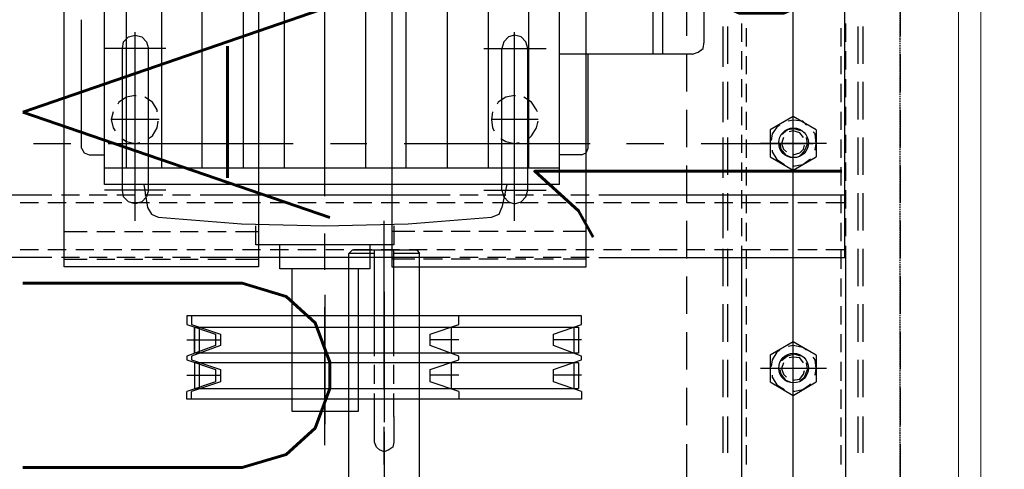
# Model space of a CAD drawing. Header units: millimetres. Extents: x -1574 to 74790, y -2818 to 13830.
# Tile 67 of 92: x 15117 to 15438, y 7929 to 8076. Entities that reach past the tile are written whole.
import ezdxf

# ---------------------------------------------------------------- set-up
doc = ezdxf.new("R2010")
doc.units = ezdxf.units.MM
doc.header["$MEASUREMENT"] = 0
doc.linetypes.add('DASHED', pattern=[0.75, 0.5, -0.25])
doc.layers.get('0').update_dxf_attribs({"lineweight": 5})
for name, color, linetype, lineweight, true_color in [('A-CEILING-01', 7, 'Continuous', 5, 0xd56ca8), ('A-CEILING-05', 7, 'Continuous', 5, 0x139b48), ('ACMV-FA-DUCT', 150, 'Continuous', 20, 0x007fff), ('RCP LAYOUT', 9, 'Continuous', 13, 0x808080)]:
    doc.layers.add(name, color=color, linetype=linetype, lineweight=lineweight, true_color=true_color)
doc.layers.add('ACMV-DUCT-THERMAL-EXT-INS', color=9, linetype='DASHED', true_color=0x808080)
doc.layers.add('ACMV-EQP-CHW', color=30, linetype='Continuous', true_color=0xff7f00)
doc.layers.add('ACMV-FA-DUCT-TEXT', color=7, linetype='Continuous')
doc.styles.get("Standard").update_dxf_attribs({"font": 'romans.shx'})

# ---------------------------------------------------------------- blocks, each defined once
blk = doc.blocks.new('XR-CP-DS')
at = {"layer": 'A-CEILING-01', "true_color": 0x808080}
h = blk.add_hatch(dxfattribs=at)
h.set_pattern_fill('ANSI37', color=8, scale=2000)
edge = h.paths.add_edge_path()
edge.add_line((17350, 13380), (12020, 13380))
edge.add_line((12020, 13380), (12020, 13280))
edge.add_line((12020, 13280), (11820, 13280))
edge.add_line((11820, 13280), (11820, 13380))
edge.add_line((11820, 13380), (6090, 13380))
edge.add_line((6090, 13380), (6090, 13280))
edge.add_line((6090, 13280), (5890, 13280))
edge.add_line((5890, 13280), (5890, 13380))
edge.add_line((5890, 13380), (350, 13380))
edge.add_line((350, 13380), (200, 13380))
edge.add_line((200, 13380), (200, 4520))
edge.add_line((200, 4520), (650, 4520))
edge.add_line((650, 4520), (650, 4220))
edge.add_line((650, 4220), (200, 4220))
edge.add_line((200, 4220), (200, 3270))
edge.add_line((200, 3270), (3945, 3270))
edge.add_line((3945, 3270), (3945, 3920))
edge.add_line((3945, 3920), (6135, 3920))
edge.add_line((6135, 3920), (6135, 3270))
edge.add_line((6135, 3270), (9805, 3270))
edge.add_line((9805, 3270), (9805, 3070))
edge.add_line((9805, 3070), (10125.7, 3070))
edge.add_line((10125.7, 3070), (10125.7, 3423))
edge.add_line((10125.7, 3423), (11242.06, 4539.36))
edge.add_line((11242.06, 4539.36), (10770.13, 5011.3))
edge.add_line((10770.13, 5011.3), (11904.42, 6145.58))
edge.add_line((11904.42, 6145.58), (14298.83, 8540))
edge.add_line((14298.83, 8540), (14450, 8540))
edge.add_line((14450, 8540), (14450, 9620))
edge.add_line((14450, 9620), (14450, 12330))
edge.add_arc((15200, 12330), 750, 90, 180, ccw=False)
edge.add_line((15200, 13080), (17350, 13080))
edge.add_line((17350, 13080), (17350, 13380))
h.paths.add_polyline_path([(5890.13, 11294.23), (6090.12, 11294.23), (6090.12, 11094.22), (5890.13, 11094.22)], flags=16)
h.paths.add_polyline_path([(5890.13, 9330), (6090.12, 9330), (6090.12, 9129.99), (5890.13, 9129.99)], flags=16)
h.paths.add_polyline_path([(5890, 8418.41), (6090, 8418.41), (6090, 8218.41), (5890, 8218.41)], flags=16)
h.paths.add_polyline_path([(5890, 6030), (6090, 6030), (6090, 5829.99), (5890, 5829.99)], flags=16)
h.paths.add_polyline_path([(11820, 8418.41), (12020, 8418.41), (12020, 8218.41), (11820, 8218.41)], flags=16)
h.paths.add_polyline_path([(11820, 9330), (12020, 9330), (12020, 9129.99), (11820, 9129.99)], flags=16)
h.paths.add_polyline_path([(11820.13, 11294.23), (12020.12, 11294.23), (12020.12, 11094.22), (11820.13, 11094.22)], flags=16)
at = {"layer": 'A-CEILING-05', "color": 8, "linetype": 'Continuous', "true_color": 0x808080}
blk.add_line((15430, 3520), (15430, 9520), dxfattribs=at)
blk = doc.blocks.new('A$C5c7590bd')
at = {"layer": 'ACMV-DUCT-THERMAL-EXT-INS'}
blk.add_lwpolyline([(-3336.23, 1998.53), (-3361.26, 2449.09), (-3360.29, 2696.28), (-3360.29, 2883.47, -0.413414), (-2441.32, 3802.46), (203.74, 3806.26), (203.77, 9539), (841.77, 9539), (841.74, 3168.31), (-2441.28, 3164.46, 0.414227), (-2722.29, 2883.46), (-2722.29, 2446.78), (-2747.32, 1995.8)], format="xyb", dxfattribs=at)
at = {"layer": 'ACMV-FA-DUCT'}
blk.add_lwpolyline([(222.77, 9520), (822.77, 9520), (822.74, 7543.72), (222.74, 7543.72)], close=True, dxfattribs=at)
at = {"layer": 'ACMV-FA-DUCT-TEXT', "insert": (51.43, 8320), "char_height": 100, "attachment_point": 5, "rotation": 90}
blk.add_mtext_dynamic_manual_height_columns('{\\Fromans|c0;MUAD 600x200\\P1800 CFM}', width=1738.5556, gutter_width=1, heights=[389.51], dxfattribs=at)
blk = doc.blocks.new('AHU-5 TR-CARRIER')
at = {"layer": 'ACMV-EQP-CHW'}
for points in [[(355.49, 450.9), (343.33, 450.9)], [(373.58, 450.9), (361.41, 450.9)], [(391.66, 450.9), (379.5, 450.9)], [(409.75, 450.9), (397.59, 450.9)], [(427.84, 450.9), (415.67, 450.9)], [(445.92, 450.9), (433.76, 450.9)], [(464.01, 450.9), (451.84, 450.9)], [(482.09, 450.9), (469.93, 450.9)], [(500.17, 450.9), (488.32, 450.9)], [(364.53, 438.74), (352.37, 438.74)], [(364.53, 437.18), (352.37, 437.18)], [(382.62, 438.74), (370.46, 438.74)], [(382.62, 437.18), (370.46, 437.18)], [(400.7, 438.74), (388.54, 438.74)], [(400.7, 437.18), (388.54, 437.18)], [(418.8, 438.74), (406.63, 438.74)], [(418.8, 437.18), (406.63, 437.18)], [(436.87, 438.74), (424.72, 438.74)], [(436.87, 437.18), (424.72, 437.18)], [(454.97, 438.74), (442.8, 438.74)], [(454.97, 437.18), (442.8, 437.18)], [(473.05, 438.74), (460.89, 438.74)], [(473.05, 437.18), (460.89, 437.18)], [(491.13, 438.74), (479.29, 438.74)], [(491.13, 437.18), (479.29, 437.18)], [(427.52, 352.68), (427.52, 360.16), (427.52, 432.82), (245.11, 432.82)], [(357.36, 433.13), (351.43, 433.13)], [(366.4, 433.13), (360.47, 433.13)], [(375.45, 433.13), (369.52, 433.13)], [(384.49, 433.13), (378.56, 433.13)], [(393.53, 433.13), (387.61, 433.13)], [(402.57, 433.13), (396.65, 433.13)], [(411.61, 433.13), (405.69, 433.13)], [(407.25, 432.82), (407.25, 360.16)], [(409.75, 432.82), (409.75, 426.58)], [(420.67, 433.13), (414.73, 433.13)], [(427.52, 433.13), (423.78, 433.13)], [(425.02, 432.82), (425.02, 426.58)], [(510.46, 433.13), (427.52, 433.13)], [(358.92, 431.57), (353, 431.57)], [(367.96, 431.57), (362.04, 431.57)], [(377, 431.57), (371.08, 431.57)], [(386.05, 431.57), (380.13, 431.57)], [(395.09, 431.57), (389.16, 431.57)], [(404.13, 431.57), (398.2, 431.57)], [(413.18, 431.57), (407.25, 431.57)], [(422.22, 431.57), (416.3, 431.57)], [(431.26, 431.57), (425.34, 431.57)], [(440.3, 431.57), (434.38, 431.57)], [(449.35, 431.57), (443.42, 431.57)], [(458.39, 431.57), (452.47, 431.57)], [(467.75, 431.57), (461.51, 431.57)], [(476.79, 431.57), (470.55, 431.57)], [(485.84, 431.57), (479.6, 431.57)], [(494.88, 431.57), (488.64, 431.57)], [(390.42, 426.89), (390.42, 405.38)], [(463.69, 426.89), (463.69, 405.38)], [(386.05, 423.46), (381.69, 415.97), (386.05, 408.5)], [(386.05, 423.46), (394.78, 423.46)], [(392.6, 423.15), (390.42, 423.46), (387.29, 423.15), (386.67, 422.53)], [(394.78, 408.5), (399.15, 415.97), (394.78, 423.46)], [(409.75, 423.77), (409.75, 417.53)], [(425.02, 423.77), (425.02, 417.53)], [(459.33, 423.46), (454.97, 415.97), (459.33, 408.5)], [(459.33, 423.46), (468.06, 423.46)], [(465.87, 423.15), (463.69, 423.46), (460.89, 423.15), (459.95, 422.53)], [(468.05, 408.5), (472.42, 415.97), (468.05, 423.46)], [(384.49, 420.34), (383.24, 419.1), (382.93, 415.97), (383.24, 414.42)], [(394.47, 418.16), (392.91, 419.72), (390.72, 420.66), (388.54, 420.34)], [(390.42, 386.04), (390.42, 422.52)], [(397.9, 416.29), (397.9, 415.97), (397.27, 419.1), (395.72, 421.28), (395.41, 421.59)], [(457.77, 420.34), (456.83, 419.1), (456.21, 415.97), (456.52, 414.42)], [(467.75, 418.16), (466.5, 419.72), (464, 420.66), (461.82, 420.34)], [(471.18, 416.29), (471.18, 415.97), (470.55, 419.1), (468.99, 421.28), (468.68, 421.59)], [(386.36, 418.47), (385.74, 416.29), (386.06, 414.1), (387.61, 412.23)], [(388.54, 419.41), (386.98, 418.15), (386.36, 415.97), (386.67, 414.73)], [(394.15, 416.29), (394.15, 415.97), (393.53, 418.16), (392.28, 419.41), (391.04, 419.72)], [(459.65, 418.47), (459.02, 416.29), (459.65, 414.1), (461.2, 412.23)], [(461.82, 419.41), (460.26, 418.15), (459.95, 415.97), (460.26, 414.73)], [(467.44, 416.29), (467.44, 415.97), (467.12, 418.16), (465.57, 419.41), (464.32, 419.72)], [(364.54, 415.97), (304.04, 415.97)], [(396.65, 415.97), (354.24, 415.97)], [(422.53, 415.97), (362.35, 415.97)], [(388.54, 415.97), (376.7, 415.97)], [(388.54, 412.85), (390.42, 412.23), (392.29, 412.85), (393.23, 413.79)], [(390.42, 411.61), (392.28, 411.93), (394.15, 413.48), (394.78, 415.05)], [(460.89, 415.97), (400.7, 415.97)], [(409.75, 414.42), (409.75, 408.49)], [(425.02, 414.42), (425.02, 408.49)], [(446.85, 415.97), (434.7, 415.97)], [(519.19, 415.97), (458.7, 415.97)], [(461.82, 412.85), (463.69, 412.23), (465.57, 412.85), (466.5, 413.79)], [(464.01, 411.61), (465.57, 411.93), (467.44, 413.48), (468.05, 415.05)], [(485.21, 415.97), (473.05, 415.97)], [(384.49, 411.61), (385.11, 410.68), (387.29, 409.12), (389.48, 408.81)], [(392.6, 409.12), (393.23, 409.12), (395.72, 410.68), (397.27, 413.17)], [(457.77, 411.61), (458.39, 410.68), (460.89, 409.12), (463.08, 408.81)], [(465.87, 409.12), (466.5, 409.12), (469, 410.68), (470.55, 413.17)], [(386.05, 408.5), (394.78, 408.5)], [(459.33, 408.5), (468.06, 408.5)], [(409.75, 405.37), (409.75, 399.45)], [(425.02, 405.37), (425.02, 399.45)], [(353, 400.7), (358.92, 400.7)], [(362.04, 400.7), (367.96, 400.7)], [(371.08, 400.7), (377, 400.7)], [(380.13, 400.7), (386.06, 400.7)], [(389.16, 400.7), (395.09, 400.7)], [(398.21, 400.7), (404.13, 400.7)], [(407.25, 400.7), (413.18, 400.7)], [(416.3, 400.7), (422.22, 400.7)], [(425.34, 400.7), (431.26, 400.7)], [(434.38, 400.7), (440.31, 400.7)], [(443.42, 400.7), (449.35, 400.7)], [(452.47, 400.7), (458.39, 400.7)], [(461.51, 400.7), (467.75, 400.7)], [(470.55, 400.7), (476.79, 400.7)], [(479.6, 400.7), (485.84, 400.7)], [(488.64, 400.7), (494.88, 400.7)], [(351.43, 399.13), (357.36, 399.13)], [(360.47, 399.13), (366.4, 399.13)], [(369.52, 399.13), (375.45, 399.13)], [(378.56, 399.13), (384.49, 399.13)], [(387.61, 399.13), (393.53, 399.13)], [(396.65, 399.13), (402.57, 399.13)], [(405.69, 399.13), (411.61, 399.13)], [(414.73, 399.13), (420.67, 399.13)], [(423.78, 399.13), (507.35, 399.13)], [(364.53, 394.77), (352.37, 394.77)], [(382.62, 394.77), (370.46, 394.77)], [(400.7, 394.77), (388.54, 394.77)], [(418.8, 394.77), (406.63, 394.77)], [(409.75, 396.33), (409.75, 390.41)], [(436.87, 394.77), (424.72, 394.77)], [(425.02, 396.33), (425.02, 390.41)], [(454.97, 394.77), (442.8, 394.77)], [(473.05, 394.77), (460.89, 394.77)], [(491.13, 394.77), (479.29, 394.77)], [(364.53, 393.21), (352.37, 393.21)], [(365.48, 393.21), (353.3, 393.21)], [(382.62, 393.21), (370.46, 393.21)], [(383.55, 393.21), (371.4, 393.21)], [(400.7, 393.21), (388.54, 393.21)], [(401.65, 393.21), (389.48, 393.21)], [(418.8, 393.21), (406.63, 393.21)], [(421.28, 393.21), (407.57, 393.21)], [(436.87, 393.21), (424.72, 393.21)], [(454.97, 393.21), (442.8, 393.21)], [(473.05, 393.21), (460.89, 393.21)], [(491.13, 393.21), (479.29, 393.21)], [(357.35, 386.98), (299.67, 386.98)], [(361.41, 383.23), (360.79, 385.1), (359.55, 386.67), (357.35, 386.98)], [(409.75, 387.28), (409.75, 381.37)], [(425.02, 387.28), (425.02, 381.37)], [(361.41, 383.23), (361.41, 339.89)], [(355.49, 381.37), (343.33, 381.37)], [(373.58, 381.37), (361.41, 381.37)], [(391.66, 381.37), (379.5, 381.37)], [(409.75, 381.37), (397.59, 381.37)], [(427.84, 381.37), (415.67, 381.37)], [(445.92, 381.37), (433.76, 381.37)], [(464.01, 381.37), (451.84, 381.37)], [(482.09, 381.37), (469.93, 381.37)], [(500.17, 381.37), (488.32, 381.37)], [(409.75, 378.25), (409.75, 372.32)], [(425.02, 378.25), (425.02, 372.32)], [(361.41, 373.57), (295.62, 373.57)], [(390.42, 361.71), (390.42, 373.88)], [(361.41, 370.45), (295.62, 370.45)], [(409.75, 369.2), (409.75, 363.28)], [(425.02, 369.2), (425.02, 363.28)], [(407.25, 360.16), (407.25, 352.68)], [(409.75, 360.16), (409.75, 354.23)], [(425.02, 360.16), (425.02, 354.23)], [(390.42, 289.38), (390.42, 349.87)], [(407.25, 349.56), (407.25, 343.64)], [(409.75, 351.12), (409.75, 345.19)], [(425.02, 351.12), (425.02, 345.19)], [(427.52, 349.56), (427.52, 343.64)], [(241.98, 285.32), (430.64, 285.32), (430.64, 348.62), (241.98, 348.62)], [(391.98, 349.25), (361.41, 349.25)], [(394.15, 347.06), (393.53, 348.62), (391.97, 349.25)], [(394.15, 347.06), (394.15, 339.89)], [(419.1, 348.62), (419.1, 341.14)], [(428.14, 348.62), (428.14, 341.14)], [(471.18, 347.06), (468.05, 338.02), (464, 338.02), (460.89, 347.06), (459.65, 347.06), (456.21, 338.02), (452.47, 338.02), (449.35, 347.06), (446.55, 347.06), (446.55, 218.59), (449.35, 218.59), (452.47, 227.94), (456.21, 227.94), (459.65, 218.59), (460.89, 218.59), (464, 227.94), (468.05, 227.94), (471.18, 218.59)], [(454.33, 347.06), (454.33, 338.02)], [(465.88, 347.06), (465.88, 338.02)], [(473.67, 347.06), (473.67, 218.59), (471.18, 218.59)], [(471.18, 347.06), (473.67, 347.06)], [(458.7, 346.13), (458.7, 221.08), (450.29, 221.08), (450.29, 346.13)], [(450.29, 346.13), (458.7, 346.13)], [(450.29, 344.57), (458.7, 344.57)], [(461.82, 346.13), (461.82, 221.08), (470.24, 221.08), (470.24, 346.13)], [(461.82, 346.13), (470.24, 346.13)], [(461.82, 344.57), (470.24, 344.57)], [(403.83, 339.89), (256.64, 339.89)], [(398.53, 339.89), (398.53, 191.78)], [(403.83, 339.89), (403.83, 191.78)], [(407.25, 340.51), (407.25, 334.59)], [(409.75, 342.08), (409.75, 336.15)], [(425.02, 342.08), (425.02, 336.15)], [(427.52, 340.51), (427.52, 334.59)], [(419.1, 338.02), (419.1, 331.78)], [(428.14, 338.02), (428.14, 331.78)], [(359.54, 315.26), (359.54, 335.53)], [(405.69, 315.26), (405.69, 335.53)], [(380.13, 332.72), (379.5, 332.41), (377, 330.85), (375.45, 328.36)], [(382.62, 333.03), (382.62, 317.75)], [(388.86, 329.91), (387.93, 330.85), (385.43, 332.41), (383.24, 333.03)], [(407.25, 331.47), (407.25, 325.55)], [(409.75, 333.03), (409.75, 327.11)], [(425.02, 333.03), (425.02, 327.11)], [(427.52, 331.47), (427.52, 325.55)], [(398.53, 329.91), (256.64, 329.91)], [(359.54, 329.6), (357.35, 328.98), (355.8, 327.41), (355.18, 325.23), (355.8, 323.37), (357.35, 321.8), (359.54, 321.18)], [(405.69, 329.6), (359.54, 329.6)], [(405.69, 321.18), (407.88, 321.8), (409.44, 323.37), (410.06, 325.23), (409.44, 327.42), (407.88, 328.98), (405.69, 329.6)], [(419.1, 328.98), (419.1, 322.74)], [(428.14, 328.98), (428.14, 322.74)], [(415.68, 325.24), (354.24, 325.24)], [(374.82, 325.24), (374.82, 325.55)], [(390.42, 325.24), (374.82, 325.24), (375.45, 322.43), (377, 319.94), (377.63, 319.62)], [(388.86, 320.86), (389.79, 322.43), (390.42, 325.23), (390.1, 326.79)], [(409.75, 323.99), (409.75, 318.06)], [(425.02, 323.99), (425.02, 318.06)], [(405.69, 321.18), (359.54, 321.18)], [(403.83, 322.74), (411.31, 321.18)], [(407.25, 322.43), (407.25, 316.5)], [(414.43, 317.76), (413.49, 320.25), (411.31, 321.18)], [(427.52, 322.43), (427.52, 316.5)], [(380.13, 318.06), (382.62, 317.76), (385.43, 318.06), (386.36, 318.68)], [(414.43, 209.24), (416.61, 236.36), (417.23, 263.49), (416.61, 290.62), (414.43, 317.75)], [(419.1, 319.93), (419.1, 313.7)], [(428.14, 319.93), (428.14, 313.7)], [(398.53, 316.82), (256.64, 316.82)], [(409.75, 314.94), (409.75, 309.02)], [(425.02, 314.94), (425.02, 309.02)], [(407.25, 313.39), (407.25, 307.46)], [(427.52, 313.39), (427.52, 307.46)], [(419.1, 310.89), (419.1, 304.65)], [(428.14, 310.89), (428.14, 304.65)], [(409.75, 305.9), (409.75, 299.98)], [(425.02, 305.9), (425.02, 299.98)], [(471.18, 307.15), (468.05, 297.79), (464, 297.79), (460.89, 307.15), (459.65, 307.15), (456.21, 297.79), (452.47, 297.79), (449.35, 307.15), (446.55, 307.15), (446.55, 220.15), (449.35, 220.15), (452.47, 229.51), (456.21, 229.51), (459.65, 220.15), (460.89, 220.15), (464, 229.51), (468.05, 229.51), (471.18, 220.15)], [(450.29, 304.66), (458.7, 304.66)], [(454.34, 307.15), (454.34, 297.79)], [(461.82, 304.66), (470.24, 304.66)], [(465.87, 307.15), (465.87, 297.79)], [(473.67, 307.15), (473.67, 220.15), (471.18, 220.15)], [(471.18, 307.15), (473.67, 307.15)], [(398.53, 303.41), (256.64, 303.41)], [(407.25, 304.35), (407.25, 296.86)], [(419.1, 301.85), (419.1, 295.62)], [(427.52, 304.35), (427.52, 296.86)], [(428.14, 301.85), (428.14, 295.62)], [(407.25, 296.86), (407.25, 230.44), (407.25, 222.96)], [(409.75, 296.86), (409.75, 290.93)], [(425.02, 296.86), (425.02, 290.93)], [(427.52, 296.86), (427.52, 230.44)], [(419.1, 292.81), (419.1, 285.31)], [(425.02, 293.43), (426.28, 294.36), (426.28, 285.95)], [(425.02, 272.53), (425.02, 293.43)], [(479.29, 294.36), (452.15, 294.36), (426.28, 294.36)], [(428.14, 292.81), (428.14, 285.31)], [(507.35, 294.36), (479.28, 294.36)], [(398.53, 290), (256.64, 290)], [(409.75, 287.82), (409.75, 281.89)], [(417.23, 285.95), (423.47, 285.95), (423.47, 241.04), (417.23, 241.04)], [(425.02, 287.82), (425.02, 281.89)], [(452.15, 285.95), (425.02, 285.95)], [(459.65, 285.95), (452.16, 285.95)], [(468.68, 285.95), (462.45, 285.95)], [(479.28, 285.95), (471.8, 285.95)], [(479.29, 285.95), (487.7, 285.95), (489.27, 285.64), (490.2, 284.38), (490.82, 282.83), (490.2, 281.27), (489.27, 280.34), (487.7, 279.71), (479.29, 279.71)], [(470.55, 282.83), (415.67, 282.83)], [(438.74, 282.83), (481.15, 282.83)], [(494.88, 282.83), (482.71, 282.83)], [(484.28, 282.83), (561.29, 282.83)], [(426.28, 279.71), (426.28, 271.29), (425.02, 272.53)], [(452.15, 279.7), (425.02, 279.7)], [(459.65, 279.71), (452.16, 279.71)], [(468.68, 279.7), (462.45, 279.7)], [(479.29, 279.7), (471.8, 279.7)], [(398.53, 276.9), (256.64, 276.9)], [(390.42, 265.36), (390.42, 277.22)], [(409.75, 278.78), (409.75, 272.86)], [(423.47, 278.15), (431.26, 278.15), (431.26, 248.84), (423.47, 248.84)], [(425.02, 278.78), (425.02, 272.86)], [(431.26, 274.41), (477.72, 274.41), (477.72, 252.89)], [(409.75, 269.73), (409.75, 263.81)], [(425.02, 269.73), (425.02, 263.81)], [(479.29, 271.29), (452.15, 271.29), (426.28, 271.29)], [(507.35, 271.29), (479.28, 271.29)], [(398.53, 263.49), (256.64, 263.49)], [(407.57, 263.49), (347.08, 263.49)], [(431.57, 263.49), (419.72, 263.49)], [(439.68, 263.49), (481.78, 263.49)], [(488.64, 263.49), (443.73, 263.49)], [(409.75, 260.69), (409.75, 254.76)], [(425.02, 260.69), (425.02, 254.76)], [(398.53, 250.39), (256.64, 250.39)], [(390.42, 193.02), (390.42, 253.21)], [(409.75, 251.64), (409.75, 245.72)], [(425.02, 251.64), (425.02, 245.72)], [(477.72, 252.89), (431.26, 252.89)], [(241.98, 241.98), (430.64, 241.98), (430.64, 178.68), (241.98, 178.68)], [(409.75, 242.61), (409.75, 236.68)], [(419.1, 234.49), (419.1, 241.98)], [(425.02, 242.61), (425.02, 236.68)], [(428.14, 234.49), (428.14, 241.98)], [(398.53, 236.99), (256.64, 236.99)], [(409.75, 233.56), (409.75, 227.64)], [(419.1, 225.44), (419.1, 231.38)], [(425.02, 233.56), (425.02, 227.64)], [(428.14, 225.44), (428.14, 231.38)], [(427.52, 230.44), (427.52, 222.95)], [(454.33, 218.59), (454.33, 227.94)], [(454.34, 220.15), (454.34, 229.51)], [(465.87, 220.15), (465.87, 229.51)], [(465.88, 218.59), (465.88, 227.94)], [(409.75, 224.52), (409.75, 218.59)], [(425.02, 224.52), (425.02, 218.59)], [(398.53, 223.58), (256.64, 223.58)], [(419.1, 216.41), (419.1, 222.33)], [(428.14, 216.41), (428.14, 222.33)], [(450.29, 222.65), (458.7, 222.65)], [(461.82, 222.65), (470.24, 222.65)], [(407.25, 219.84), (407.25, 213.92)], [(427.52, 219.84), (427.52, 213.92)], [(450.29, 221.08), (458.7, 221.08)], [(461.82, 221.08), (470.24, 221.08)], [(409.75, 215.47), (409.75, 209.55)], [(425.02, 215.47), (425.02, 209.55)], [(359.54, 211.73), (359.54, 191.77)], [(405.69, 211.73), (405.69, 191.77)], [(419.1, 207.37), (419.1, 213.29)], [(428.14, 207.37), (428.14, 213.29)], [(398.53, 210.49), (256.64, 210.49)], [(380.13, 208.93), (379.5, 208.93), (377, 207.37), (375.45, 204.87)], [(382.62, 209.55), (382.62, 193.96)], [(388.86, 206.12), (387.93, 207.37), (385.43, 208.93), (383.24, 209.24)], [(403.83, 204.56), (411.31, 205.81), (413.49, 207.05), (414.43, 209.24)], [(407.25, 210.79), (407.25, 204.87)], [(427.52, 210.79), (427.52, 204.87)], [(359.54, 197.7), (357.35, 198.01), (355.8, 199.57), (355.18, 201.76), (355.8, 203.94), (357.35, 205.49), (359.54, 206.12)], [(405.69, 206.12), (359.54, 206.12)], [(405.69, 206.12), (407.88, 205.49), (409.44, 203.94), (410.06, 201.76), (409.44, 199.57), (407.88, 198.01), (405.69, 197.7)], [(409.75, 206.43), (409.75, 200.51)], [(425.02, 206.43), (425.02, 200.51)], [(374.82, 201.76), (374.82, 202.07)], [(388.86, 197.39), (389.79, 198.94), (390.42, 201.75), (390.1, 203.31)], [(419.1, 198.32), (419.1, 204.24)], [(428.14, 198.32), (428.14, 204.24)], [(398.53, 198.94), (256.64, 198.94)], [(415.68, 201.75), (354.24, 201.75)], [(390.42, 201.76), (374.82, 201.76), (375.45, 198.94), (377, 196.46), (377.63, 196.14)], [(407.25, 201.75), (407.25, 195.83)], [(427.52, 201.76), (427.52, 195.83)], [(405.69, 197.69), (359.54, 197.69)], [(409.75, 197.39), (409.75, 191.46)], [(425.02, 197.39), (425.02, 191.46)], [(380.13, 194.58), (382.62, 193.96), (385.43, 194.58), (386.36, 195.21)], [(407.25, 192.71), (407.25, 186.79)], [(419.1, 189.28), (419.1, 195.2)], [(427.52, 192.71), (427.52, 186.78)], [(428.14, 189.28), (428.14, 195.2)], [(403.83, 191.77), (256.64, 191.77)], [(394.15, 186.78), (394.15, 191.77)], [(391.98, 184.29), (393.53, 185.22), (394.15, 186.79)], [(409.75, 188.35), (409.75, 182.42)], [(419.1, 178.68), (419.1, 186.17)], [(425.02, 188.35), (425.02, 182.42)], [(428.14, 178.68), (428.14, 186.17)], [(391.98, 184.29), (350.19, 184.29)], [(407.25, 183.67), (407.25, 177.74)], [(427.52, 183.67), (427.52, 177.74)], [(390.42, 168.7), (390.42, 180.86)], [(409.75, 179.3), (409.75, 173.37)], [(425.02, 179.3), (425.02, 173.37)], [(407.25, 174.62), (407.25, 167.14)], [(427.52, 174.62), (427.52, 109.76)], [(409.75, 170.26), (409.75, 164.34)], [(425.02, 170.26), (425.02, 164.34)], [(407.25, 167.14), (407.25, 109.77)]]:
    blk.add_lwpolyline(points, dxfattribs=at)
for centre in [(390.26, 416.12), (390.28, 416.13), (463.55, 416.13)]:
    blk.add_circle(centre, 4.82, dxfattribs=at)
blk = doc.blocks.new('A$C7e6e56f9')
at = {"layer": 'ACMV-EQP-CHW', "rotation": 270}
blk.add_blockref('AHU-5 TR-CARRIER', (-247.09, 8425.95), dxfattribs=at)

msp = doc.modelspace()

# ---------------------------------------------------------------- block references
for name in ['A$C7e6e56f9', 'A$C5c7590bd']:
    msp.add_blockref(name, (15200, 0))
at = {"layer": 'RCP LAYOUT', "color": 1}
msp.add_blockref('XR-CP-DS', (0, 0), dxfattribs=at)

doc.saveas('drawing.dxf')
